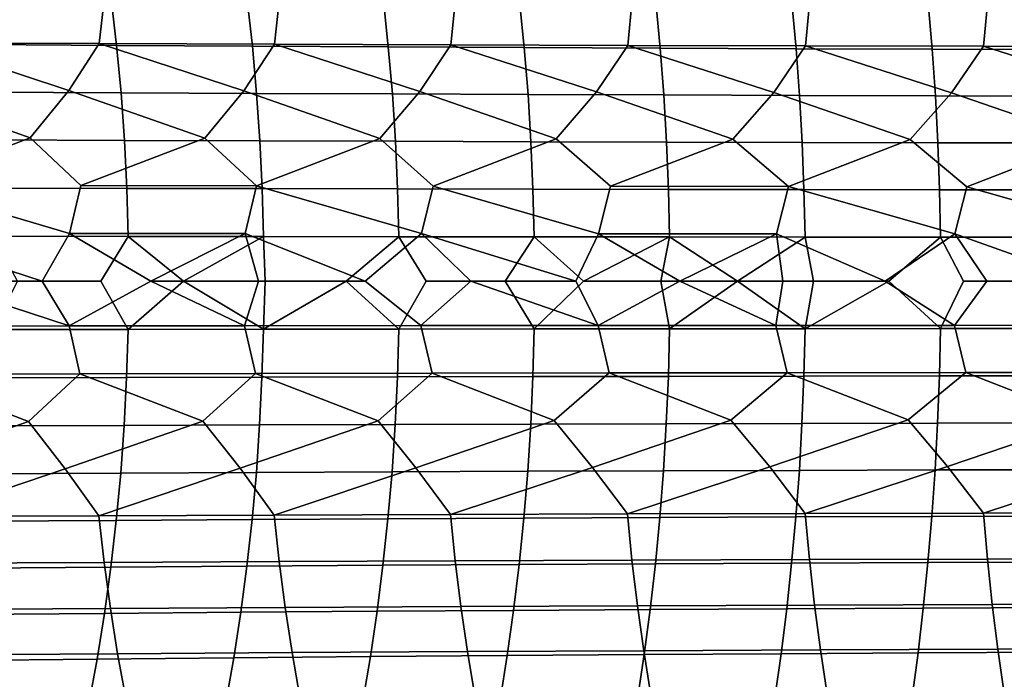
# Model space of a CAD drawing. Header units: metres. Extents: x -166 to 33, y -71 to 34.
# Tile 63 of 256: x -69 to -59, y -4 to 3. Entities that reach past the tile are written whole.
import ezdxf

# ---------------------------------------------------------------- set-up
doc = ezdxf.new("R2010")
doc.units = ezdxf.units.M
doc.layers.add('solid_12208131', color=7, linetype='CONTINUOUS')

msp = doc.modelspace()

# ---------------------------------------------------------------- linework, layer by layer
at = {"layer": 'solid_12208131'}
for points in [[(-70.311272, 2.569774, 260.550995), (-68.430611, 2.56161, 260.793365), (-68.373276, 3.062821, 260.693787), (-70.251442, 3.072562, 260.452209)], [(-69.765778, 3.056572, 240.976166), (-68.301521, 3.045602, 241.288162), (-68.243271, 2.540752, 241.192749), (-69.705025, 2.549883, 240.881668)], [(-68.430611, 2.56161, 260.793365), (-66.540886, 2.554134, 260.998627), (-66.486092, 3.053901, 260.898224), (-68.373276, 3.062821, 260.693787)], [(-68.301521, 3.045602, 241.288162), (-66.83567, 3.035416, 241.567688), (-66.779984, 2.532274, 241.471359), (-68.243271, 2.540752, 241.192749)], [(-66.83567, 3.035416, 241.567688), (-65.368744, 3.026028, 241.81398), (-65.315681, 2.524461, 241.716766), (-66.779984, 2.532274, 241.471359)], [(-66.540886, 2.554134, 260.998627), (-64.642273, 2.547356, 261.165619), (-64.59008, 3.045818, 261.064423), (-66.486092, 3.053901, 260.898224)], [(-65.368744, 3.026028, 241.81398), (-63.901272, 3.01745, 242.026321), (-63.850887, 2.517325, 241.928223), (-65.315681, 2.524461, 241.716766)], [(-64.642273, 2.547356, 261.165619), (-62.735413, 2.541289, 261.293213), (-62.685883, 3.038584, 261.191254), (-64.59008, 3.045818, 261.064423)], [(-63.901272, 3.01745, 242.026321), (-62.433643, 3.009697, 242.203964), (-62.38599, 2.510877, 242.105011), (-63.850887, 2.517325, 241.928223)], [(-62.735413, 2.541289, 261.293213), (-60.821186, 2.535944, 261.380188), (-60.774384, 3.032213, 261.277466), (-62.685883, 3.038584, 261.191254)], [(-62.433643, 3.009697, 242.203964), (-60.965763, 3.002783, 242.346207), (-60.920876, 2.505129, 242.246429), (-62.38599, 2.510877, 242.105011)], [(-60.965763, 3.002783, 242.346207), (-59.49741, 2.996722, 242.452332), (-59.455318, 2.500091, 242.351746), (-60.920876, 2.505129, 242.246429)], [(-60.821186, 2.535944, 261.380188), (-58.900494, 2.531333, 261.425446), (-58.856476, 3.02672, 261.32196), (-60.774384, 3.032213, 261.277466)], [(-59.49741, 2.996722, 242.452332), (-58.028351, 2.991526, 242.521652), (-57.989082, 2.495776, 242.420288), (-59.455318, 2.500091, 242.351746)], [(-58.900494, 2.531333, 261.425446), (-56.974228, 2.527468, 261.427734), (-56.933041, 3.022119, 261.323547), (-58.856476, 3.02672, 261.32196)], [(-69.173042, 1.546594, 260.858307), (-68.757248, 2.056241, 260.841522), (-70.311272, 2.569774, 260.550995), (-70.634109, 2.062866, 260.593719)], [(-68.757248, 2.056241, 260.841522), (-68.430611, 2.56161, 260.793365), (-70.311272, 2.569774, 260.550995)], [(-69.705025, 2.549883, 240.881668), (-68.243271, 2.540752, 241.192749), (-68.195107, 2.031071, 241.114655), (-69.6548, 2.038358, 240.804337)], [(-67.293427, 1.541949, 261.076691), (-66.871307, 2.050162, 261.052551), (-68.430611, 2.56161, 260.793365), (-68.757248, 2.056241, 260.841522)], [(-66.871307, 2.050162, 261.052551), (-66.540886, 2.554134, 260.998627), (-68.430611, 2.56161, 260.793365)], [(-65.404854, 1.537719, 261.257629), (-64.976425, 2.044641, 261.225647), (-66.540886, 2.554134, 260.998627), (-66.871307, 2.050162, 261.052551)], [(-64.976425, 2.044641, 261.225647), (-64.642273, 2.547356, 261.165619), (-66.540886, 2.554134, 260.998627)], [(-63.507744, 1.53391, 261.399994), (-63.073147, 2.039685, 261.359711), (-64.642273, 2.547356, 261.165619), (-64.976425, 2.044641, 261.225647)], [(-63.073147, 2.039685, 261.359711), (-62.735413, 2.541289, 261.293213), (-64.642273, 2.547356, 261.165619)], [(-68.243271, 2.540752, 241.192749), (-66.779984, 2.532274, 241.471359), (-66.733925, 2.024307, 241.392517), (-68.195107, 2.031071, 241.114655)], [(-66.779984, 2.532274, 241.471359), (-65.315681, 2.524461, 241.716766), (-65.271774, 2.018075, 241.637177), (-66.733925, 2.024307, 241.392517)], [(-65.315681, 2.524461, 241.716766), (-63.850887, 2.517325, 241.928223), (-63.809185, 2.012383, 241.8479), (-65.271774, 2.018075, 241.637177)], [(-63.850887, 2.517325, 241.928223), (-62.38599, 2.510877, 242.105011), (-62.346531, 2.007241, 242.023987), (-63.809185, 2.012383, 241.8479)], [(-61.602936, 1.53053, 261.502625), (-61.162354, 2.035304, 261.453522), (-62.735413, 2.541289, 261.293213), (-63.073147, 2.039685, 261.359711)], [(-61.162354, 2.035304, 261.453522), (-60.821186, 2.535944, 261.380188), (-62.735413, 2.541289, 261.293213)], [(-62.38599, 2.510877, 242.105011), (-60.920876, 2.505129, 242.246429), (-60.88369, 2.002659, 242.164688), (-62.346531, 2.007241, 242.023987)], [(-59.691322, 1.527584, 261.564362), (-59.244938, 2.031508, 261.505981), (-60.821186, 2.535944, 261.380188), (-61.162354, 2.035304, 261.453522)], [(-60.920876, 2.505129, 242.246429), (-59.455318, 2.500091, 242.351746), (-59.420429, 1.998645, 242.269348), (-60.88369, 2.002659, 242.164688)], [(-59.244938, 2.031508, 261.505981), (-58.900494, 2.531333, 261.425446), (-60.821186, 2.535944, 261.380188)], [(-59.455318, 2.500091, 242.351746), (-57.989082, 2.495776, 242.420288), (-57.956509, 1.995209, 242.337234), (-59.420429, 1.998645, 242.269348)], [(-57.773792, 1.525081, 261.584076), (-57.321793, 2.028307, 261.515839), (-58.900494, 2.531333, 261.425446), (-59.244938, 2.031508, 261.505981)], [(-57.321793, 2.028307, 261.515839), (-56.974228, 2.527468, 261.427734), (-58.900494, 2.531333, 261.425446)], [(-70.510651, 1.034927, 260.729279), (-69.173042, 1.546594, 260.858307), (-70.634109, 2.062866, 260.593719), (-71.043564, 1.551646, 260.603607)], [(-69.6548, 2.038358, 240.804337), (-68.195107, 2.031071, 241.114655), (-68.159378, 1.517551, 241.053589), (-69.617485, 1.522988, 240.74382)], [(-68.626991, 1.031617, 260.97467), (-67.293427, 1.541949, 261.076691), (-68.757248, 2.056241, 260.841522), (-69.173042, 1.546594, 260.858307)], [(-68.195107, 2.031071, 241.114655), (-66.733925, 2.024307, 241.392517), (-66.699821, 1.512504, 241.330887), (-68.159378, 1.517551, 241.053589)], [(-66.734169, 1.028583, 261.183044), (-65.404854, 1.537719, 261.257629), (-66.871307, 2.050162, 261.052551), (-67.293427, 1.541949, 261.076691)], [(-66.733925, 2.024307, 241.392517), (-65.271774, 2.018075, 241.637177), (-65.239326, 1.507854, 241.575012), (-66.699821, 1.512504, 241.330887)], [(-64.832344, 1.025829, 261.353241), (-63.507744, 1.53391, 261.399994), (-64.976425, 2.044641, 261.225647), (-65.404854, 1.537719, 261.257629)], [(-65.271774, 2.018075, 241.637177), (-63.809185, 2.012383, 241.8479), (-63.778431, 1.503609, 241.785217), (-65.239326, 1.507854, 241.575012)], [(-62.922108, 1.023361, 261.484131), (-61.602936, 1.53053, 261.502625), (-63.073147, 2.039685, 261.359711), (-63.507744, 1.53391, 261.399994)], [(-61.004364, 1.021183, 261.574493), (-59.691322, 1.527584, 261.564362), (-61.162354, 2.035304, 261.453522), (-61.602936, 1.53053, 261.502625)], [(-59.080009, 1.019301, 261.623169), (-57.773792, 1.525081, 261.584076), (-59.244938, 2.031508, 261.505981), (-59.691322, 1.527584, 261.564362)], [(-63.809185, 2.012383, 241.8479), (-62.346531, 2.007241, 242.023987), (-62.317505, 1.499774, 241.960785), (-63.778431, 1.503609, 241.785217)], [(-62.346531, 2.007241, 242.023987), (-60.88369, 2.002659, 242.164688), (-60.856415, 1.496358, 242.100998), (-62.317505, 1.499774, 241.960785)], [(-60.88369, 2.002659, 242.164688), (-59.420429, 1.998645, 242.269348), (-59.394924, 1.493366, 242.20517), (-60.856415, 1.496358, 242.100998)], [(-59.420429, 1.998645, 242.269348), (-57.956509, 1.995209, 242.337234), (-57.932789, 1.490805, 242.272583), (-59.394924, 1.493366, 242.20517)], [(-68.750015, 0.51615, 260.989319), (-68.626991, 1.031617, 260.97467), (-69.173042, 1.546594, 260.858307), (-70.510651, 1.034927, 260.729279)], [(-69.617485, 1.522988, 240.74382), (-68.159378, 1.517551, 241.053589), (-68.133575, 1.001158, 241.010208), (-69.590553, 1.004742, 240.700851)], [(-68.626991, 1.031617, 260.97467), (-66.734169, 1.028583, 261.183044), (-67.293427, 1.541949, 261.076691)], [(-68.159378, 1.517551, 241.053589), (-66.699821, 1.512504, 241.330887), (-66.675179, 0.997832, 241.287109), (-68.133575, 1.001158, 241.010208)], [(-64.95842, 0.51324, 261.372406), (-64.832344, 1.025829, 261.353241), (-65.404854, 1.537719, 261.257629), (-66.734169, 1.028583, 261.183044)], [(-66.699821, 1.512504, 241.330887), (-65.239326, 1.507854, 241.575012), (-65.215866, 0.994768, 241.530838), (-66.675179, 0.997832, 241.287109)], [(-65.239326, 1.507854, 241.575012), (-63.778431, 1.503609, 241.785217), (-63.756184, 0.991971, 241.740662), (-65.215866, 0.994768, 241.530838)], [(-63.049656, 0.511997, 261.505707), (-62.922108, 1.023361, 261.484131), (-63.507744, 1.53391, 261.399994), (-64.832344, 1.025829, 261.353241)], [(-63.778431, 1.503609, 241.785217), (-62.317505, 1.499774, 241.960785), (-62.296494, 0.989445, 241.915848), (-63.756184, 0.991971, 241.740662)], [(-62.922108, 1.023361, 261.484131), (-61.004364, 1.021183, 261.574493), (-61.602936, 1.53053, 261.502625)], [(-62.317505, 1.499774, 241.960785), (-60.856415, 1.496358, 242.100998), (-60.836655, 0.987194, 242.055695), (-62.296494, 0.989445, 241.915848)], [(-59.210316, 0.509948, 261.650085), (-59.080009, 1.019301, 261.623169), (-59.691322, 1.527584, 261.564362), (-61.004364, 1.021183, 261.574493)], [(-60.856415, 1.496358, 242.100998), (-59.394924, 1.493366, 242.20517), (-59.376423, 0.985224, 242.159515), (-60.836655, 0.987194, 242.055695)], [(-59.394924, 1.493366, 242.20517), (-57.932789, 1.490805, 242.272583), (-57.915562, 0.983538, 242.226593), (-59.376423, 0.985224, 242.159515)], [(-57.281555, 0.509146, 261.658783), (-57.149952, 1.017717, 261.628998), (-57.773792, 1.525081, 261.584076), (-59.080009, 1.019301, 261.623169)], [(-70.510651, 1.034927, 260.729279), (-70.632133, 0.517814, 260.741882), (-69.045113, 0, 260.962891), (-68.750015, 0.51615, 260.989319)], [(-69.590553, 1.004742, 240.700851), (-68.133575, 1.001158, 241.010208), (-68.11779, 0.482876, 240.98468), (-69.574089, 0.484603, 240.675568)], [(-68.750015, 0.51615, 260.989319), (-66.858727, 0.514625, 261.19989), (-66.734169, 1.028583, 261.183044), (-68.626991, 1.031617, 260.97467)], [(-68.133575, 1.001158, 241.010208), (-66.675179, 0.997832, 241.287109), (-66.66008, 0.481272, 241.261337), (-68.11779, 0.482876, 240.98468)], [(-66.734169, 1.028583, 261.183044), (-66.858727, 0.514625, 261.19989), (-65.565498, 0, 261.33136), (-64.95842, 0.51324, 261.372406)], [(-66.675179, 0.997832, 241.287109), (-65.215866, 0.994768, 241.530838), (-65.201477, 0.479796, 241.504822), (-66.66008, 0.481272, 241.261337)], [(-65.215866, 0.994768, 241.530838), (-63.756184, 0.991971, 241.740662), (-63.742516, 0.478447, 241.714401), (-65.201477, 0.479796, 241.504822)], [(-64.832344, 1.025829, 261.353241), (-64.95842, 0.51324, 261.372406), (-63.295303, 0, 261.500549), (-63.049656, 0.511997, 261.505707)], [(-63.756184, 0.991971, 241.740662), (-62.296494, 0.989445, 241.915848), (-62.283562, 0.47723, 241.889359), (-63.742516, 0.478447, 241.714401)], [(-63.049656, 0.511997, 261.505707), (-61.133316, 0.510899, 261.598663), (-61.004364, 1.021183, 261.574493), (-62.922108, 1.023361, 261.484131)], [(-62.296494, 0.989445, 241.915848), (-60.836655, 0.987194, 242.055695), (-60.824467, 0.476145, 242.028976), (-62.283562, 0.47723, 241.889359)], [(-61.004364, 1.021183, 261.574493), (-61.133316, 0.510899, 261.598663), (-59.96106, 0, 261.644714), (-59.210316, 0.509948, 261.650085)], [(-60.836655, 0.987194, 242.055695), (-59.376423, 0.985224, 242.159515), (-59.36499, 0.475196, 242.132568), (-60.824467, 0.476145, 242.028976)], [(-59.376423, 0.985224, 242.159515), (-57.915562, 0.983538, 242.226593), (-57.904884, 0.474384, 242.199432), (-59.36499, 0.475196, 242.132568)], [(-59.080009, 1.019301, 261.623169), (-59.210316, 0.509948, 261.650085), (-57.777767, 0, 261.670319), (-57.281555, 0.509146, 261.658783)], [(-70.632133, 0.517814, 260.741882), (-70.22541, 0, 260.808441), (-69.045113, 0, 260.962891)], [(-69.574089, 0.484603, 240.675568), (-68.11779, 0.482876, 240.98468), (-68.412788, 0, 240.915955), (-69.312538, 0, 240.724701)], [(-68.750015, 0.51615, 260.989319), (-69.045113, 0, 260.962891), (-68.755089, -0.480561, 260.990021), (-67.875114, 0, 261.101349)], [(-68.750015, 0.51615, 260.989319), (-67.875114, 0, 261.101349), (-66.858727, 0.514625, 261.19989)], [(-68.11779, 0.482876, 240.98468), (-67.522652, 0, 241.092941), (-68.118355, -0.518642, 240.985901), (-68.412788, 0, 240.915955)], [(-68.11779, 0.482876, 240.98468), (-66.66008, 0.481272, 241.261337), (-67.522652, 0, 241.092941)], [(-66.858727, 0.514625, 261.19989), (-67.875114, 0, 261.101349), (-66.715416, 0, 261.22406)], [(-66.66008, 0.481272, 241.261337), (-66.642181, 0, 241.25589), (-67.522652, 0, 241.092941)], [(-66.858727, 0.514625, 261.19989), (-66.715416, 0, 261.22406), (-65.565498, 0, 261.33136)], [(-66.66008, 0.481272, 241.261337), (-65.201477, 0.479796, 241.504822), (-65.77092, 0, 241.405167), (-66.642181, 0, 241.25589)], [(-65.201477, 0.479796, 241.504822), (-64.909058, 0, 241.541), (-65.201973, -0.515333, 241.506058), (-65.77092, 0, 241.405167)], [(-64.95842, 0.51324, 261.372406), (-65.565498, 0, 261.33136), (-64.963631, -0.47785, 261.373291), (-64.425575, 0, 261.423431)], [(-65.201477, 0.479796, 241.504822), (-63.742516, 0.478447, 241.714401), (-64.056198, 0, 241.663712), (-64.909058, 0, 241.541)], [(-64.95842, 0.51324, 261.372406), (-64.425575, 0, 261.423431), (-63.295303, 0, 261.500549)], [(-63.742516, 0.478447, 241.714401), (-63.212528, 0, 241.773499), (-63.742981, -0.513885, 241.715652), (-64.056198, 0, 241.663712)], [(-63.742516, 0.478447, 241.714401), (-62.283562, 0.47723, 241.889359), (-63.212528, 0, 241.773499)], [(-63.049656, 0.511997, 261.505707), (-63.295303, 0, 261.500549), (-63.054924, -0.476692, 261.506714), (-62.17503, 0, 261.562958)], [(-62.283562, 0.47723, 241.889359), (-62.37746, 0, 241.870682), (-63.212528, 0, 241.773499)], [(-63.049656, 0.511997, 261.505707), (-62.17503, 0, 261.562958), (-61.133316, 0.510899, 261.598663)], [(-62.283562, 0.47723, 241.889359), (-61.551067, 0, 241.95546), (-62.37746, 0, 241.870682)], [(-62.283562, 0.47723, 241.889359), (-60.824467, 0.476145, 242.028976), (-61.551067, 0, 241.95546)], [(-61.133316, 0.510899, 261.598663), (-62.17503, 0, 261.562958), (-61.063431, 0, 261.610962)], [(-60.824467, 0.476145, 242.028976), (-60.732441, 0, 242.028152), (-61.551067, 0, 241.95546)], [(-61.133316, 0.510899, 261.598663), (-61.063431, 0, 261.610962), (-59.96106, 0, 261.644714)], [(-60.824467, 0.476145, 242.028976), (-59.36499, 0.475196, 242.132568), (-59.921146, 0, 242.088989), (-60.732441, 0, 242.028152)], [(-59.210316, 0.509948, 261.650085), (-59.96106, 0, 261.644714), (-59.215702, -0.474784, 261.651276), (-58.865807, 0, 261.664459)], [(-59.36499, 0.475196, 242.132568), (-59.116718, 0, 242.138168), (-59.365356, -0.510393, 242.133835), (-59.921146, 0, 242.088989)], [(-59.36499, 0.475196, 242.132568), (-57.904884, 0.474384, 242.199432), (-58.318008, 0, 242.175919), (-59.116718, 0, 242.138168)], [(-59.210316, 0.509948, 261.650085), (-58.865807, 0, 261.664459), (-57.777767, 0, 261.670319)], [(-70.637138, -0.482109, 260.742493), (-68.755089, -0.480561, 260.990021), (-70.22541, 0, 260.808441)], [(-68.755089, -0.480561, 260.990021), (-69.045113, 0, 260.962891), (-70.22541, 0, 260.808441)], [(-69.312538, 0, 240.724701), (-68.412788, 0, 240.915955), (-68.118355, -0.518642, 240.985901), (-69.574677, -0.520497, 240.676788)], [(-68.755089, -0.480561, 260.990021), (-66.863861, -0.47914, 261.200684), (-67.875114, 0, 261.101349)], [(-67.522652, 0, 241.092941), (-66.660606, -0.51692, 241.262573), (-68.118355, -0.518642, 240.985901)], [(-66.863861, -0.47914, 261.200684), (-66.715416, 0, 261.22406), (-67.875114, 0, 261.101349)], [(-67.522652, 0, 241.092941), (-66.642181, 0, 241.25589), (-66.660606, -0.51692, 241.262573)], [(-66.863861, -0.47914, 261.200684), (-64.963631, -0.47785, 261.373291), (-65.565498, 0, 261.33136), (-66.715416, 0, 261.22406)], [(-65.77092, 0, 241.405167), (-65.201973, -0.515333, 241.506058), (-66.660606, -0.51692, 241.262573)], [(-66.642181, 0, 241.25589), (-65.77092, 0, 241.405167), (-66.660606, -0.51692, 241.262573)], [(-64.909058, 0, 241.541), (-64.056198, 0, 241.663712), (-63.742981, -0.513885, 241.715652), (-65.201973, -0.515333, 241.506058)], [(-64.963631, -0.47785, 261.373291), (-63.054924, -0.476692, 261.506714), (-64.425575, 0, 261.423431)], [(-63.054924, -0.476692, 261.506714), (-63.295303, 0, 261.500549), (-64.425575, 0, 261.423431)], [(-63.212528, 0, 241.773499), (-62.37746, 0, 241.870682), (-62.283993, -0.512578, 241.89061), (-63.742981, -0.513885, 241.715652)], [(-63.054924, -0.476692, 261.506714), (-61.138649, -0.47567, 261.599762), (-62.17503, 0, 261.562958)], [(-62.37746, 0, 241.870682), (-61.551067, 0, 241.95546), (-62.283993, -0.512578, 241.89061)], [(-61.551067, 0, 241.95546), (-60.824863, -0.511413, 242.030228), (-62.283993, -0.512578, 241.89061)], [(-61.138649, -0.47567, 261.599762), (-61.063431, 0, 261.610962), (-62.17503, 0, 261.562958)], [(-61.551067, 0, 241.95546), (-60.732441, 0, 242.028152), (-60.824863, -0.511413, 242.030228)], [(-61.138649, -0.47567, 261.599762), (-59.215702, -0.474784, 261.651276), (-59.96106, 0, 261.644714), (-61.063431, 0, 261.610962)], [(-59.921146, 0, 242.088989), (-59.365356, -0.510393, 242.133835), (-60.824863, -0.511413, 242.030228)], [(-60.732441, 0, 242.028152), (-59.921146, 0, 242.088989), (-60.824863, -0.511413, 242.030228)], [(-59.116718, 0, 242.138168), (-58.318008, 0, 242.175919), (-57.905216, -0.509521, 242.200699), (-59.365356, -0.510393, 242.133835)], [(-59.215702, -0.474784, 261.651276), (-57.286999, -0.474037, 261.660095), (-57.777767, 0, 261.670319), (-58.865807, 0, 261.664459)], [(-68.638344, -0.996149, 260.975952), (-68.755089, -0.480561, 260.990021), (-70.637138, -0.482109, 260.742493), (-70.521851, -0.999347, 260.730377)], [(-68.118355, -0.518642, 240.985901), (-68.135033, -1.036826, 241.012634), (-69.592064, -1.040537, 240.703247), (-69.574677, -0.520497, 240.676788)], [(-66.745667, -0.993218, 261.18454), (-66.863861, -0.47914, 261.200684), (-68.755089, -0.480561, 260.990021), (-68.638344, -0.996149, 260.975952)], [(-66.660606, -0.51692, 241.262573), (-66.676559, -1.033381, 241.289566), (-68.135033, -1.036826, 241.012634), (-68.118355, -0.518642, 240.985901)], [(-64.843987, -0.990557, 261.35495), (-64.963631, -0.47785, 261.373291), (-66.863861, -0.47914, 261.200684), (-66.745667, -0.993218, 261.18454)], [(-65.201973, -0.515333, 241.506058), (-65.217186, -1.030208, 241.53331), (-66.676559, -1.033381, 241.289566), (-66.660606, -0.51692, 241.262573)], [(-63.742981, -0.513885, 241.715652), (-63.757439, -1.02731, 241.743149), (-65.217186, -1.030208, 241.53331), (-65.201973, -0.515333, 241.506058)], [(-62.933899, -0.988173, 261.486053), (-63.054924, -0.476692, 261.506714), (-64.963631, -0.47785, 261.373291), (-64.843987, -0.990557, 261.35495)], [(-62.283993, -0.512578, 241.89061), (-62.297676, -1.024694, 241.91835), (-63.757439, -1.02731, 241.743149), (-63.742981, -0.513885, 241.715652)], [(-61.016285, -0.986068, 261.57666), (-61.138649, -0.47567, 261.599762), (-63.054924, -0.476692, 261.506714), (-62.933899, -0.988173, 261.486053)], [(-60.824863, -0.511413, 242.030228), (-60.837769, -1.022363, 242.058228), (-62.297676, -1.024694, 241.91835), (-62.283993, -0.512578, 241.89061)], [(-59.092064, -0.984249, 261.62561), (-59.215702, -0.474784, 261.651276), (-61.138649, -0.47567, 261.599762), (-61.016285, -0.986068, 261.57666)], [(-59.365356, -0.510393, 242.133835), (-59.377468, -1.020322, 242.162064), (-60.837769, -1.022363, 242.058228), (-60.824863, -0.511413, 242.030228)], [(-57.905216, -0.509521, 242.200699), (-57.916534, -1.018576, 242.229172), (-59.377468, -1.020322, 242.162064), (-59.365356, -0.510393, 242.133835)], [(-57.162132, -0.982718, 261.631714), (-57.286999, -0.474037, 261.660095), (-59.215702, -0.474784, 261.651276), (-59.092064, -0.984249, 261.62561)], [(-70.674088, -2.02781, 260.593384), (-69.193588, -1.511296, 260.859711), (-70.521851, -0.999347, 260.730377), (-71.06382, -1.516236, 260.604675)], [(-69.193588, -1.511296, 260.859711), (-68.638344, -0.996149, 260.975952), (-70.521851, -0.999347, 260.730377)], [(-68.135033, -1.036826, 241.012634), (-68.161713, -1.553053, 241.05719), (-69.619919, -1.558618, 240.747391), (-69.592064, -1.040537, 240.703247)], [(-68.79789, -2.021288, 260.841888), (-67.31427, -1.506754, 261.078461), (-68.638344, -0.996149, 260.975952), (-69.193588, -1.511296, 260.859711)], [(-67.31427, -1.506754, 261.078461), (-66.745667, -0.993218, 261.18454), (-68.638344, -0.996149, 260.975952)], [(-66.676559, -1.033381, 241.289566), (-66.702057, -1.547887, 241.334534), (-68.161713, -1.553053, 241.05719), (-68.135033, -1.036826, 241.012634)], [(-66.912605, -2.015304, 261.053619), (-65.425987, -1.502617, 261.259796), (-66.745667, -0.993218, 261.18454), (-67.31427, -1.506754, 261.078461)], [(-65.425987, -1.502617, 261.259796), (-64.843987, -0.990557, 261.35495), (-66.745667, -0.993218, 261.18454)], [(-65.217186, -1.030208, 241.53331), (-65.241463, -1.543128, 241.57869), (-66.702057, -1.547887, 241.334534), (-66.676559, -1.033381, 241.289566)], [(-65.018387, -2.009866, 261.227509), (-63.52916, -1.498891, 261.402557), (-64.843987, -0.990557, 261.35495), (-65.425987, -1.502617, 261.259796)], [(-63.757439, -1.02731, 241.743149), (-63.780464, -1.538783, 241.78894), (-65.241463, -1.543128, 241.57869), (-65.217186, -1.030208, 241.53331)], [(-63.52916, -1.498891, 261.402557), (-62.933899, -0.988173, 261.486053), (-64.843987, -0.990557, 261.35495)], [(-62.297676, -1.024694, 241.91835), (-62.319431, -1.534858, 241.964539), (-63.780464, -1.538783, 241.78894), (-63.757439, -1.02731, 241.743149)], [(-63.115757, -2.004984, 261.362396), (-61.62463, -1.495584, 261.505615), (-62.933899, -0.988173, 261.486053), (-63.52916, -1.498891, 261.402557)], [(-61.62463, -1.495584, 261.505615), (-61.016285, -0.986068, 261.57666), (-62.933899, -0.988173, 261.486053)], [(-60.837769, -1.022363, 242.058228), (-60.858238, -1.531361, 242.104782), (-62.319431, -1.534858, 241.964539), (-62.297676, -1.024694, 241.91835)], [(-61.205593, -2.000667, 261.457092), (-59.71328, -1.492701, 261.56781), (-61.016285, -0.986068, 261.57666), (-61.62463, -1.495584, 261.505615)], [(-59.71328, -1.492701, 261.56781), (-59.092064, -0.984249, 261.62561), (-61.016285, -0.986068, 261.57666)], [(-59.377468, -1.020322, 242.162064), (-59.396637, -1.528299, 242.208984), (-60.858238, -1.531361, 242.104782), (-60.837769, -1.022363, 242.058228)], [(-59.288792, -1.996924, 261.510437), (-57.796005, -1.49025, 261.587982), (-59.092064, -0.984249, 261.62561), (-59.71328, -1.492701, 261.56781)], [(-57.916534, -1.018576, 242.229172), (-57.934395, -1.525678, 242.276428), (-59.396637, -1.528299, 242.208984), (-59.377468, -1.020322, 242.162064)], [(-57.796005, -1.49025, 261.587982), (-57.162132, -0.982718, 261.631714), (-59.092064, -0.984249, 261.62561)], [(-70.315231, -2.534917, 260.557129), (-68.79789, -2.021288, 260.841888), (-69.193588, -1.511296, 260.859711), (-70.674088, -2.02781, 260.593384)], [(-68.161713, -1.553053, 241.05719), (-68.198326, -2.06634, 241.119446), (-69.65815, -2.073754, 240.809067), (-69.619919, -1.558618, 240.747391)], [(-68.434418, -2.526863, 260.799561), (-66.912605, -2.015304, 261.053619), (-67.31427, -1.506754, 261.078461), (-68.79789, -2.021288, 260.841888)], [(-66.702057, -1.547887, 241.334534), (-66.737007, -2.059457, 241.397354), (-68.198326, -2.06634, 241.119446), (-68.161713, -1.553053, 241.05719)], [(-66.544533, -2.519486, 261.004852), (-65.018387, -2.009866, 261.227509), (-65.425987, -1.502617, 261.259796), (-66.912605, -2.015304, 261.053619)], [(-65.241463, -1.543128, 241.57869), (-65.274727, -2.053116, 241.642059), (-66.737007, -2.059457, 241.397354), (-66.702057, -1.547887, 241.334534)], [(-63.780464, -1.538783, 241.78894), (-63.811993, -2.047324, 241.852844), (-65.274727, -2.053116, 241.642059), (-65.241463, -1.543128, 241.57869)], [(-64.64576, -2.5128, 261.171906), (-63.115757, -2.004984, 261.362396), (-63.52916, -1.498891, 261.402557), (-65.018387, -2.009866, 261.227509)], [(-62.319431, -1.534858, 241.964539), (-62.349197, -2.042093, 242.028961), (-63.811993, -2.047324, 241.852844), (-63.780464, -1.538783, 241.78894)], [(-62.738724, -2.506814, 261.299561), (-61.205593, -2.000667, 261.457092), (-61.62463, -1.495584, 261.505615), (-63.115757, -2.004984, 261.362396)], [(-60.858238, -1.531361, 242.104782), (-60.886215, -2.03743, 242.169724), (-62.349197, -2.042093, 242.028961), (-62.319431, -1.534858, 241.964539)], [(-60.824326, -2.50154, 261.386597), (-59.288792, -1.996924, 261.510437), (-59.71328, -1.492701, 261.56781), (-61.205593, -2.000667, 261.457092)], [(-59.396637, -1.528299, 242.208984), (-59.42281, -2.033345, 242.274429), (-60.886215, -2.03743, 242.169724), (-60.858238, -1.531361, 242.104782)], [(-57.934395, -1.525678, 242.276428), (-57.958744, -2.029848, 242.342361), (-59.42281, -2.033345, 242.274429), (-59.396637, -1.528299, 242.208984)], [(-58.903458, -2.49699, 261.431885), (-57.366241, -1.993764, 261.521301), (-57.796005, -1.49025, 261.587982), (-59.288792, -1.996924, 261.510437)], [(-68.434418, -2.526863, 260.799561), (-66.544533, -2.519486, 261.004852), (-66.912605, -2.015304, 261.053619)], [(-66.544533, -2.519486, 261.004852), (-64.64576, -2.5128, 261.171906), (-65.018387, -2.009866, 261.227509)], [(-64.64576, -2.5128, 261.171906), (-62.738724, -2.506814, 261.299561), (-63.115757, -2.004984, 261.362396)], [(-62.738724, -2.506814, 261.299561), (-60.824326, -2.50154, 261.386597), (-61.205593, -2.000667, 261.457092)], [(-60.824326, -2.50154, 261.386597), (-58.903458, -2.49699, 261.431885), (-59.288792, -1.996924, 261.510437)], [(-58.903458, -2.49699, 261.431885), (-56.977016, -2.493177, 261.434235), (-57.366241, -1.993764, 261.521301)], [(-70.315231, -2.534917, 260.557129), (-68.434418, -2.526863, 260.799561), (-68.79789, -2.021288, 260.841888)], [(-68.198326, -2.06634, 241.119446), (-68.246712, -2.575716, 241.198822), (-69.708618, -2.584975, 240.887695), (-69.65815, -2.073754, 240.809067)], [(-66.737007, -2.059457, 241.397354), (-66.783264, -2.567121, 241.477493), (-68.246712, -2.575716, 241.198822), (-68.198326, -2.06634, 241.119446)], [(-65.274727, -2.053116, 241.642059), (-65.318802, -2.559199, 241.722946), (-66.783264, -2.567121, 241.477493), (-66.737007, -2.059457, 241.397354)], [(-63.811993, -2.047324, 241.852844), (-63.853836, -2.551964, 241.934448), (-65.318802, -2.559199, 241.722946), (-65.274727, -2.053116, 241.642059)], [(-62.349197, -2.042093, 242.028961), (-62.388771, -2.545426, 242.111298), (-63.853836, -2.551964, 241.934448), (-63.811993, -2.047324, 241.852844)], [(-60.886215, -2.03743, 242.169724), (-60.923485, -2.539597, 242.252747), (-62.388771, -2.545426, 242.111298), (-62.349197, -2.042093, 242.028961)], [(-59.42281, -2.033345, 242.274429), (-59.457752, -2.534489, 242.358109), (-60.923485, -2.539597, 242.252747), (-60.886215, -2.03743, 242.169724)], [(-57.958744, -2.029848, 242.342361), (-57.991341, -2.530114, 242.426697), (-59.457752, -2.534489, 242.358109), (-59.42281, -2.033345, 242.274429)], [(-68.377884, -3.028458, 260.701172), (-68.434418, -2.526863, 260.799561), (-70.315231, -2.534917, 260.557129), (-70.256241, -3.038091, 260.459564)], [(-66.490501, -3.019637, 260.905701), (-66.544533, -2.519486, 261.004852), (-68.434418, -2.526863, 260.799561), (-68.377884, -3.028458, 260.701172)], [(-64.594299, -3.011642, 261.07196), (-64.64576, -2.5128, 261.171906), (-66.544533, -2.519486, 261.004852), (-66.490501, -3.019637, 260.905701)], [(-62.689899, -3.004488, 261.198822), (-62.738724, -2.506814, 261.299561), (-64.64576, -2.5128, 261.171906), (-64.594299, -3.011642, 261.07196)], [(-62.388771, -2.545426, 242.111298), (-62.437157, -3.043879, 242.211456), (-63.904991, -3.051721, 242.033737), (-63.853836, -2.551964, 241.934448)], [(-60.778194, -2.998187, 261.285126), (-60.824326, -2.50154, 261.386597), (-62.738724, -2.506814, 261.299561), (-62.689899, -3.004488, 261.198822)], [(-60.923485, -2.539597, 242.252747), (-60.96907, -3.036885, 242.35376), (-62.437157, -3.043879, 242.211456), (-62.388771, -2.545426, 242.111298)], [(-59.457752, -2.534489, 242.358109), (-59.500504, -3.030752, 242.459946), (-60.96907, -3.036885, 242.35376), (-60.923485, -2.539597, 242.252747)], [(-58.860077, -2.992754, 261.329681), (-58.903458, -2.49699, 261.431885), (-60.824326, -2.50154, 261.386597), (-60.778194, -2.998187, 261.285126)], [(-57.991341, -2.530114, 242.426697), (-58.031235, -3.025496, 242.529312), (-59.500504, -3.030752, 242.459946), (-59.457752, -2.534489, 242.358109)], [(-56.936428, -2.988203, 261.331329), (-56.977016, -2.493177, 261.434235), (-58.903458, -2.49699, 261.431885), (-58.860077, -2.992754, 261.329681)], [(-68.246712, -2.575716, 241.198822), (-68.305832, -3.080199, 241.295395), (-69.770271, -3.091295, 240.983322), (-69.708618, -2.584975, 240.887695)], [(-66.783264, -2.567121, 241.477493), (-66.83979, -3.069895, 241.574982), (-68.305832, -3.080199, 241.295395), (-68.246712, -2.575716, 241.198822)], [(-65.318802, -2.559199, 241.722946), (-65.372665, -3.060398, 241.821335), (-66.83979, -3.069895, 241.574982), (-66.783264, -2.567121, 241.477493)], [(-63.853836, -2.551964, 241.934448), (-63.904991, -3.051721, 242.033737), (-65.372665, -3.060398, 241.821335), (-65.318802, -2.559199, 241.722946)], [(-68.309822, -3.524001, 260.585327), (-68.377884, -3.028458, 260.701172), (-70.256241, -3.038091, 260.459564), (-70.185272, -3.535182, 260.344696)], [(-66.425415, -3.513765, 260.788879), (-66.490501, -3.019637, 260.905701), (-68.377884, -3.028458, 260.701172), (-68.309822, -3.524001, 260.585327)], [(-66.83979, -3.069895, 241.574982), (-66.905685, -3.566794, 241.689804), (-68.374771, -3.578798, 241.409149), (-68.305832, -3.080199, 241.295395)], [(-65.372665, -3.060398, 241.821335), (-65.435448, -3.555727, 241.93721), (-66.905685, -3.566794, 241.689804), (-66.83979, -3.069895, 241.574982)], [(-64.532242, -3.50449, 260.954224), (-64.594299, -3.011642, 261.07196), (-66.490501, -3.019637, 260.905701), (-66.425415, -3.513765, 260.788879)], [(-63.904991, -3.051721, 242.033737), (-63.964588, -3.545614, 242.15065), (-65.435448, -3.555727, 241.93721), (-65.372665, -3.060398, 241.821335)], [(-62.630962, -3.496192, 261.080139), (-62.689899, -3.004488, 261.198822), (-64.594299, -3.011642, 261.07196), (-64.532242, -3.50449, 260.954224)], [(-62.437157, -3.043879, 242.211456), (-62.493507, -3.536469, 242.329361), (-63.964588, -3.545614, 242.15065), (-63.904991, -3.051721, 242.033737)], [(-60.722446, -3.488888, 261.165527), (-60.778194, -2.998187, 261.285126), (-62.689899, -3.004488, 261.198822), (-62.630962, -3.496192, 261.080139)], [(-60.96907, -3.036885, 242.35376), (-61.022133, -3.52831, 242.472641), (-62.493507, -3.536469, 242.329361), (-62.437157, -3.043879, 242.211456)], [(-59.500504, -3.030752, 242.459946), (-59.550243, -3.521153, 242.579773), (-61.022133, -3.52831, 242.472641), (-60.96907, -3.036885, 242.35376)], [(-58.807579, -3.482594, 261.209198), (-58.860077, -2.992754, 261.329681), (-60.778194, -2.998187, 261.285126), (-60.722446, -3.488888, 261.165527)], [(-58.031235, -3.025496, 242.529312), (-58.077618, -3.515014, 242.650055), (-59.550243, -3.521153, 242.579773), (-59.500504, -3.030752, 242.459946)], [(-56.887238, -3.477326, 261.209991), (-56.936428, -2.988203, 261.331329), (-58.860077, -2.992754, 261.329681), (-58.807579, -3.482594, 261.209198)], [(-68.305832, -3.080199, 241.295395), (-68.374771, -3.578798, 241.409149), (-69.842186, -3.591722, 241.095993), (-69.770271, -3.091295, 240.983322)], [(-62.563465, -3.980927, 260.943573), (-62.630962, -3.496192, 261.080139), (-64.532242, -3.50449, 260.954224), (-64.461159, -3.990339, 260.818726)], [(-60.658619, -3.972647, 261.027924), (-60.722446, -3.488888, 261.165527), (-62.630962, -3.496192, 261.080139), (-62.563465, -3.980927, 260.943573)], [(-58.747494, -3.965517, 261.070557), (-58.807579, -3.482594, 261.209198), (-60.722446, -3.488888, 261.165527), (-60.658619, -3.972647, 261.027924)], [(-56.830956, -3.959554, 261.070374), (-56.887238, -3.477326, 261.209991), (-58.807579, -3.482594, 261.209198), (-58.747494, -3.965517, 261.070557)], [(-68.231827, -4.012482, 260.452057), (-68.309822, -3.524001, 260.585327), (-70.185272, -3.535182, 260.344696), (-70.103935, -4.025177, 260.212524)], [(-68.374771, -3.578798, 241.409149), (-68.453606, -4.070529, 241.539902), (-69.924438, -4.085272, 241.225525), (-69.842186, -3.591722, 241.095993)], [(-66.905685, -3.566794, 241.689804), (-66.981026, -4.056835, 241.821777), (-68.453606, -4.070529, 241.539902), (-68.374771, -3.578798, 241.409149)], [(-66.35083, -4.000863, 260.65448), (-66.425415, -3.513765, 260.788879), (-68.309822, -3.524001, 260.585327), (-68.231827, -4.012482, 260.452057)], [(-65.435448, -3.555727, 241.93721), (-65.507225, -4.044205, 242.070389), (-66.981026, -4.056835, 241.821777), (-66.905685, -3.566794, 241.689804)], [(-64.461159, -3.990339, 260.818726), (-64.532242, -3.50449, 260.954224), (-66.425415, -3.513765, 260.788879), (-66.35083, -4.000863, 260.65448)], [(-63.964588, -3.545614, 242.15065), (-64.032715, -4.03266, 242.284988), (-65.507225, -4.044205, 242.070389), (-65.435448, -3.555727, 241.93721)], [(-62.493507, -3.536469, 242.329361), (-62.557915, -4.022217, 242.464844), (-64.032715, -4.03266, 242.284988), (-63.964588, -3.545614, 242.15065)], [(-61.022133, -3.52831, 242.472641), (-61.082767, -4.012896, 242.609238), (-62.557915, -4.022217, 242.464844), (-62.493507, -3.536469, 242.329361)], [(-59.550243, -3.521153, 242.579773), (-59.607067, -4.004713, 242.717453), (-61.082767, -4.012896, 242.609238), (-61.022133, -3.52831, 242.472641)], [(-58.077618, -3.515014, 242.650055), (-58.130592, -3.997688, 242.788773), (-59.607067, -4.004713, 242.717453), (-59.550243, -3.521153, 242.579773)], [(-68.144211, -4.492887, 260.301422), (-68.231827, -4.012482, 260.452057), (-70.103935, -4.025177, 260.212524), (-70.012535, -4.507055, 260.063141)], [(-66.267075, -4.479923, 260.502625), (-66.35083, -4.000863, 260.65448), (-68.231827, -4.012482, 260.452057), (-68.144211, -4.492887, 260.301422)], [(-64.381355, -4.468184, 260.665619), (-64.461159, -3.990339, 260.818726), (-66.35083, -4.000863, 260.65448), (-66.267075, -4.479923, 260.502625)], [(-62.487713, -4.457692, 260.789276), (-62.563465, -3.980927, 260.943573), (-64.461159, -3.990339, 260.818726), (-64.381355, -4.468184, 260.665619)], [(-62.557915, -4.022217, 242.464844), (-62.631119, -4.500148, 242.617645), (-64.110115, -4.511885, 242.436493), (-64.032715, -4.03266, 242.284988)], [(-61.082767, -4.012896, 242.609238), (-61.151718, -4.489665, 242.763306), (-62.631119, -4.500148, 242.617645), (-62.557915, -4.022217, 242.464844)], [(-60.587009, -4.448466, 260.872437), (-60.658619, -3.972647, 261.027924), (-62.563465, -3.980927, 260.943573), (-62.487713, -4.457692, 260.789276)], [(-59.607067, -4.004713, 242.717453), (-59.671707, -4.480457, 242.872757), (-61.151718, -4.489665, 242.763306), (-61.082767, -4.012896, 242.609238)], [(-58.680111, -4.440528, 260.91394), (-58.747494, -3.965517, 261.070557), (-60.658619, -3.972647, 261.027924), (-60.587009, -4.448466, 260.872437)], [(-58.130592, -3.997688, 242.788773), (-58.190891, -4.472544, 242.945251), (-59.671707, -4.480457, 242.872757), (-59.607067, -4.004713, 242.717453)], [(-56.767868, -4.433897, 260.912659), (-56.830956, -3.959554, 261.070374), (-58.747494, -3.965517, 261.070557), (-58.680111, -4.440528, 260.91394)], [(-68.453606, -4.070529, 241.539902), (-68.543083, -4.554416, 241.687347), (-70.017769, -4.570964, 241.371567), (-69.924438, -4.085272, 241.225525)], [(-66.981026, -4.056835, 241.821777), (-67.066574, -4.53904, 241.970581), (-68.543083, -4.554416, 241.687347), (-68.453606, -4.070529, 241.539902)], [(-65.507225, -4.044205, 242.070389), (-65.588745, -4.524856, 242.220551), (-67.066574, -4.53904, 241.970581), (-66.981026, -4.056835, 241.821777)], [(-64.032715, -4.03266, 242.284988), (-64.110115, -4.511885, 242.436493), (-65.588745, -4.524856, 242.220551), (-65.507225, -4.044205, 242.070389)]]:
    msp.add_3dface(points, dxfattribs=at)

doc.saveas('drawing.dxf')
